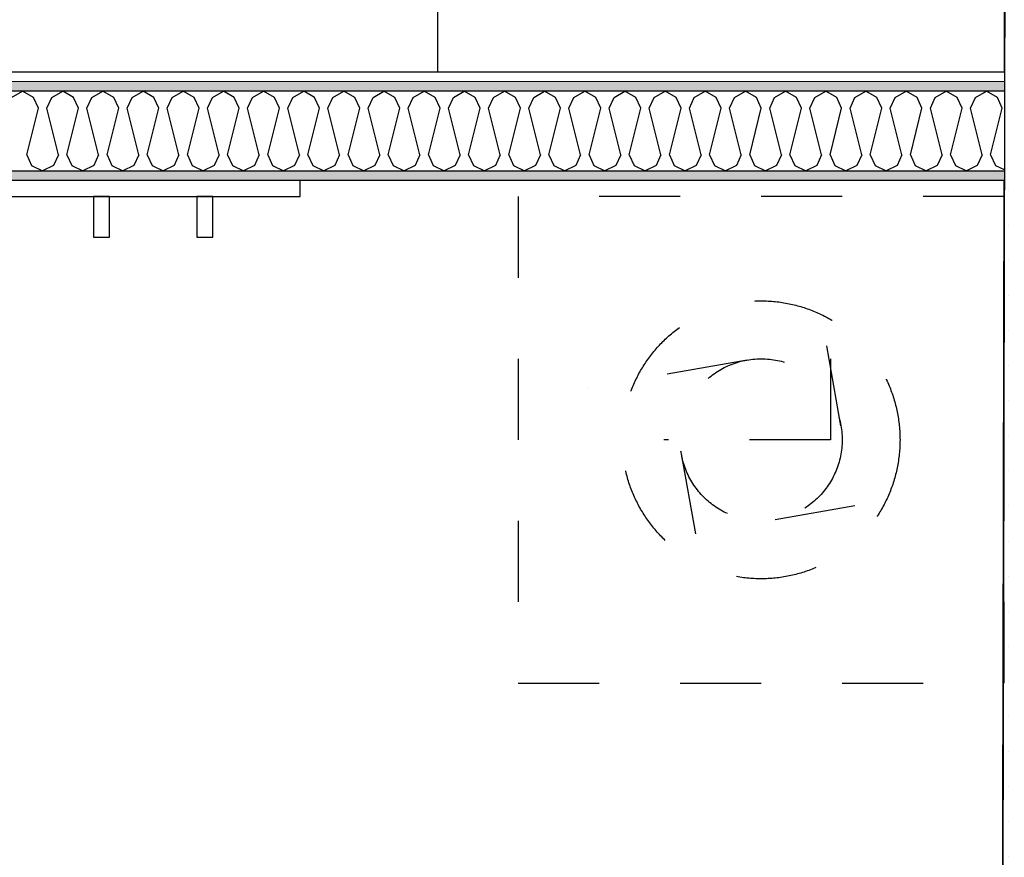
# Model space of a CAD drawing. Header units: millimetres. Extents: x -3836 to 10135, y -3581 to 11389.
# Tile 34 of 47: x 6317 to 7533, y 4438 to 5471. Entities that reach past the tile are written whole.
import ezdxf
from ezdxf.enums import TextEntityAlignment as Align

# ---------------------------------------------------------------- set-up
doc = ezdxf.new("R2010")
doc.units = ezdxf.units.MM
doc.header["$LTSCALE"] = 0.5
doc.header["$MEASUREMENT"] = 0
doc.linetypes.add('PLINE', pattern=[0])
doc.linetypes.add('Stipling', pattern=[400, 200, -200])
for name, color, linetype in [('231- Bærende yttervegger (Skravur)(Nye konstruksjoner)', 7, 'Continuous'), ('242- Ikke-bærende innervegger (Skravur)(Nye konstruksjoner)', 7, 'Continuous'), ('242- Ikke-bærende innervegger(Nye konstruksjoner)', 7, 'Continuous'), ('252- Gulv på grunn_ bunnplate(Nye konstruksjoner)', 7, 'Continuous'), ('275- Skap og reoler(Nye konstruksjoner)', 7, 'Continuous'), ('315- Utstyr for sanitærinstallasjoner(Nye konstruksjoner)', 7, 'Continuous'), ('68-- Inventar (løst)(Nye konstruksjoner)', 7, 'Continuous'), ('862- M___Nettoareal(Nye konstruksjoner)', 7, 'Continuous'), ('862- M___Nettoareal(Polylinje)(Nye konstruksjoner)', 7, 'Continuous'), ('862- M___Nettoareal(Tekst)(Nye konstruksjoner)', 7, 'Continuous')]:
    doc.layers.add(name, color=color, linetype=linetype)
doc.layers.add('236- Innvendig kledning og overflate(Nye konstruksjoner)', color=7, linetype='Continuous', lineweight=0)
doc.styles.add('GENERATED_STYLE_1', font='arial.ttf')
pattern_1 = [(0, (0, 0), (0, 43.30127018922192), [0, -25]), (0, (12.5, 21.65063470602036), (0, 43.30127018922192), [0, -25])]

# ---------------------------------------------------------------- blocks, each defined once
blk = doc.blocks.new('Bad_6_2', base_point=(5163.508207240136, 4440.601220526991))
at = {"layer": '862- M___Nettoareal(Polylinje)(Nye konstruksjoner)', "linetype": 'PLINE', "flags": 128}
blk.add_lwpolyline([(7528.651428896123, 3482.968918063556), (7532.524025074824, 5272.968918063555), (4405.449446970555, 5272.968918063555), (4405.449446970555, 3482.968918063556)], close=True, dxfattribs=at)
at = {"layer": '862- M___Nettoareal(Tekst)(Nye konstruksjoner)', "style": 'GENERATED_STYLE_1'}
for tag, height, p in [('DUMMY_862', 100, (4995.762707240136, 4754.886934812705)), ('DUMMY_861', 100, (4919.490207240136, 4732.029786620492)), ('DUMMY_863', 200, (5407.526207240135, 4597.744077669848)), ('ROOM_NAME', 200, (4919.490207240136, 4552.029781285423)), ('DUMMY_864', 100, (4919.490207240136, 4283.458363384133))]:
    blk.add_attdef(tag, text='', height=height, dxfattribs=at).set_placement(p, align=Align.TOP_LEFT)
blk = doc.blocks.new('Soverom_3_6', base_point=(5938.861854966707, 6191.369605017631))
at = {"layer": '862- M___Nettoareal(Polylinje)(Nye konstruksjoner)', "linetype": 'PLINE', "flags": 128}
blk.add_lwpolyline([(4641.903639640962, 8929.55697716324), (4641.903639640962, 6730.968918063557), (4405.449446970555, 6730.968918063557), (4405.449446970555, 5406.968918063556), (7532.813928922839, 5406.968918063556), (7540.434912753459, 8929.55697716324)], close=True, dxfattribs=at)
at = {"layer": '862- M___Nettoareal(Tekst)(Nye konstruksjoner)', "style": 'GENERATED_STYLE_1'}
for tag, height, p in [('DUMMY_862', 100, (5466.361854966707, 6505.655319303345)), ('DUMMY_861', 100, (5390.089354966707, 6482.798171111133)), ('DUMMY_863', 200, (6487.634354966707, 6348.512462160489)), ('ROOM_NAME', 200, (5390.089354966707, 6302.798165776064)), ('DUMMY_864', 100, (5390.089354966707, 6034.226747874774))]:
    blk.add_attdef(tag, text='', height=height, dxfattribs=at).set_placement(p, align=Align.TOP_LEFT)
blk = doc.blocks.new('*X98')
at = {"layer": '242- Ikke-bærende innervegger (Skravur)(Nye konstruksjoner)', "linetype": 'PLINE'}
for p, q in [((6307.180552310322, 5375.413520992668), (6320.718732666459, 5382.968918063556)), ((6334.256913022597, 5375.413520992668), (6320.718732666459, 5382.968918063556)), ((6340.298163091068, 5362.138110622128), (6334.256913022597, 5375.413520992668)), ((6350.713566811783, 5362.138110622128), (6356.754816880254, 5375.413520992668)), ((6356.754816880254, 5375.413520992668), (6370.292997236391, 5382.968918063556)), ((6383.831177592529, 5375.413520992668), (6370.292997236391, 5382.968918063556)), ((6389.872427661, 5362.138110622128), (6383.831177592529, 5375.413520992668)), ((6400.287831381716, 5362.138110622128), (6406.329081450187, 5375.413520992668)), ((6406.329081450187, 5375.413520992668), (6419.867261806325, 5382.968918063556)), ((6433.405442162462, 5375.413520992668), (6419.867261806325, 5382.968918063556)), ((6439.446692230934, 5362.138110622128), (6433.405442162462, 5375.413520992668)), ((6449.862095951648, 5362.138110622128), (6455.903346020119, 5375.413520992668)), ((6455.903346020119, 5375.413520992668), (6469.441526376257, 5382.968918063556)), ((6482.979706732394, 5375.413520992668), (6469.441526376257, 5382.968918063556)), ((6489.020956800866, 5362.138110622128), (6482.979706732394, 5375.413520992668)), ((6499.436360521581, 5362.138110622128), (6505.477610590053, 5375.413520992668)), ((6505.477610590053, 5375.413520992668), (6519.01579094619, 5382.968918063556)), ((6532.553971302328, 5375.413520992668), (6519.01579094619, 5382.968918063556)), ((6538.5952213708, 5362.138110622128), (6532.553971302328, 5375.413520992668)), ((6549.010625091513, 5362.138110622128), (6555.051875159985, 5375.413520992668)), ((6555.051875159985, 5375.413520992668), (6568.590055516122, 5382.968918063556)), ((6582.12823587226, 5375.413520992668), (6568.590055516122, 5382.968918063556)), ((6588.169485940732, 5362.138110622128), (6582.12823587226, 5375.413520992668)), ((6598.584889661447, 5362.138110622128), (6604.626139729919, 5375.413520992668)), ((6604.626139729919, 5375.413520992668), (6618.164320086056, 5382.968918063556)), ((6631.702500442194, 5375.413520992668), (6618.164320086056, 5382.968918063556)), ((6637.743750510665, 5362.138110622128), (6631.702500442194, 5375.413520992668)), ((6648.159154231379, 5362.138110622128), (6654.200404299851, 5375.413520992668)), ((6654.200404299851, 5375.413520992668), (6667.738584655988, 5382.968918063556)), ((6681.276765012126, 5375.413520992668), (6667.738584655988, 5382.968918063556)), ((6687.318015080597, 5362.138110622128), (6681.276765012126, 5375.413520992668)), ((6697.733418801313, 5362.138110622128), (6703.774668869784, 5375.413520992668)), ((6703.774668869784, 5375.413520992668), (6717.312849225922, 5382.968918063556)), ((6730.85102958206, 5375.413520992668), (6717.312849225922, 5382.968918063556)), ((6736.892279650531, 5362.138110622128), (6730.85102958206, 5375.413520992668)), ((6747.307683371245, 5362.138110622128), (6753.348933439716, 5375.413520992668)), ((6753.348933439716, 5375.413520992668), (6766.887113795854, 5382.968918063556)), ((6780.425294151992, 5375.413520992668), (6766.887113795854, 5382.968918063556)), ((6786.466544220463, 5362.138110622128), (6780.425294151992, 5375.413520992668)), ((6796.881947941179, 5362.138110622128), (6802.92319800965, 5375.413520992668)), ((6802.92319800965, 5375.413520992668), (6816.461378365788, 5382.968918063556)), ((6829.999558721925, 5375.413520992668), (6816.461378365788, 5382.968918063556)), ((6836.040808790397, 5362.138110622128), (6829.999558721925, 5375.413520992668)), ((6846.456212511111, 5362.138110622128), (6852.497462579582, 5375.413520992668)), ((6852.497462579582, 5375.413520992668), (6866.03564293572, 5382.968918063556)), ((6879.573823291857, 5375.413520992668), (6866.03564293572, 5382.968918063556)), ((6885.615073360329, 5362.138110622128), (6879.573823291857, 5375.413520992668)), ((6896.030477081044, 5362.138110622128), (6902.071727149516, 5375.413520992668)), ((6902.071727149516, 5375.413520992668), (6915.609907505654, 5382.968918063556)), ((6929.148087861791, 5375.413520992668), (6915.609907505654, 5382.968918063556)), ((6935.189337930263, 5362.138110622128), (6929.148087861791, 5375.413520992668)), ((6945.604741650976, 5362.138110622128), (6951.645991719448, 5375.413520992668)), ((6951.645991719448, 5375.413520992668), (6965.184172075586, 5382.968918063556)), ((6978.722352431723, 5375.413520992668), (6965.184172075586, 5382.968918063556)), ((6984.763602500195, 5362.138110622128), (6978.722352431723, 5375.413520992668)), ((6995.17900622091, 5362.138110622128), (7001.220256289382, 5375.413520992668)), ((7001.220256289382, 5375.413520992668), (7014.758436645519, 5382.968918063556)), ((7028.296617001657, 5375.413520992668), (7014.758436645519, 5382.968918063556)), ((7034.337867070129, 5362.138110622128), (7028.296617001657, 5375.413520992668)), ((7044.753270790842, 5362.138110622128), (7050.794520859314, 5375.413520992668)), ((7050.794520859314, 5375.413520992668), (7064.332701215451, 5382.968918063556)), ((7077.870881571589, 5375.413520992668), (7064.332701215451, 5382.968918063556)), ((7083.912131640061, 5362.138110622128), (7077.870881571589, 5375.413520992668)), ((7094.327535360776, 5362.138110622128), (7100.368785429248, 5375.413520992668)), ((7100.368785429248, 5375.413520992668), (7113.906965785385, 5382.968918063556)), ((7127.445146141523, 5375.413520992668), (7113.906965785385, 5382.968918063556)), ((7133.486396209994, 5362.138110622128), (7127.445146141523, 5375.413520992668)), ((7143.901799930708, 5362.138110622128), (7149.943049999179, 5375.413520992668)), ((7149.943049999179, 5375.413520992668), (7163.481230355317, 5382.968918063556)), ((7177.019410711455, 5375.413520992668), (7163.481230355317, 5382.968918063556)), ((7183.060660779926, 5362.138110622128), (7177.019410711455, 5375.413520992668)), ((7193.476064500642, 5362.138110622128), (7199.517314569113, 5375.413520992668)), ((7199.517314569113, 5375.413520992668), (7213.055494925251, 5382.968918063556)), ((7226.593675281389, 5375.413520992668), (7213.055494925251, 5382.968918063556)), ((7232.63492534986, 5362.138110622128), (7226.593675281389, 5375.413520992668)), ((7243.050329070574, 5362.138110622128), (7249.091579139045, 5375.413520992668)), ((7249.091579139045, 5375.413520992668), (7262.629759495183, 5382.968918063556)), ((7276.167939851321, 5375.413520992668), (7262.629759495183, 5382.968918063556)), ((7282.209189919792, 5362.138110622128), (7276.167939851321, 5375.413520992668)), ((7292.624593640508, 5362.138110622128), (7298.665843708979, 5375.413520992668)), ((7298.665843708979, 5375.413520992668), (7312.204024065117, 5382.968918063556)), ((7325.742204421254, 5375.413520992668), (7312.204024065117, 5382.968918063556)), ((7331.783454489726, 5362.138110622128), (7325.742204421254, 5375.413520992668)), ((7342.19885821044, 5362.138110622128), (7348.240108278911, 5375.413520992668)), ((7348.240108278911, 5375.413520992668), (7361.778288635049, 5382.968918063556)), ((7375.316468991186, 5375.413520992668), (7361.778288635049, 5382.968918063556)), ((7381.357719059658, 5362.138110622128), (7375.316468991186, 5375.413520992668)), ((7391.773122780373, 5362.138110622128), (7397.814372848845, 5375.413520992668)), ((7397.814372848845, 5375.413520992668), (7411.352553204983, 5382.968918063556)), ((7424.89073356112, 5375.413520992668), (7411.352553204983, 5382.968918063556)), ((7430.931983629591, 5362.138110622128), (7424.89073356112, 5375.413520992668)), ((7441.347387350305, 5362.138110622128), (7447.388637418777, 5375.413520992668)), ((7447.388637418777, 5375.413520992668), (7460.926817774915, 5382.968918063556)), ((7474.464998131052, 5375.413520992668), (7460.926817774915, 5382.968918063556)), ((7480.506248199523, 5362.138110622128), (7474.464998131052, 5375.413520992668)), ((7490.921651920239, 5362.138110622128), (7496.962901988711, 5375.413520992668)), ((7496.962901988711, 5375.413520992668), (7510.501082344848, 5382.968918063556)), ((7524.039262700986, 5375.413520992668), (7510.501082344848, 5382.968918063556)), ((7530.080512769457, 5362.138110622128), (7524.039262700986, 5375.413520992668)), ((6325.926434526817, 5304.651196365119), (6340.298163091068, 5362.138110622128)), ((6365.085295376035, 5304.651196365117), (6350.713566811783, 5362.138110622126)), ((6375.500699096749, 5304.651196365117), (6389.872427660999, 5362.138110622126)), ((6414.659559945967, 5304.651196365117), (6400.287831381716, 5362.138110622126)), ((6425.074963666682, 5304.651196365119), (6439.446692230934, 5362.138110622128)), ((6464.233824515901, 5304.651196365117), (6449.862095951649, 5362.138110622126)), ((6474.649228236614, 5304.651196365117), (6489.020956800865, 5362.138110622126)), ((6513.808089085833, 5304.651196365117), (6499.436360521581, 5362.138110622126)), ((6524.223492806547, 5304.651196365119), (6538.5952213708, 5362.138110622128)), ((6563.382353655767, 5304.651196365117), (6549.010625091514, 5362.138110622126)), ((6573.797757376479, 5304.651196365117), (6588.169485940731, 5362.138110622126)), ((6612.956618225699, 5304.651196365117), (6598.584889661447, 5362.138110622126)), ((6623.372021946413, 5304.651196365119), (6637.743750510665, 5362.138110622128)), ((6662.530882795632, 5304.651196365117), (6648.15915423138, 5362.138110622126)), ((6672.946286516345, 5304.651196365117), (6687.318015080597, 5362.138110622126)), ((6712.105147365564, 5304.651196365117), (6697.733418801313, 5362.138110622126)), ((6722.520551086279, 5304.651196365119), (6736.892279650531, 5362.138110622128)), ((6761.679411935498, 5304.651196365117), (6747.307683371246, 5362.138110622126)), ((6772.094815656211, 5304.651196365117), (6786.466544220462, 5362.138110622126)), ((6811.25367650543, 5304.651196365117), (6796.881947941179, 5362.138110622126)), ((6821.669080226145, 5304.651196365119), (6836.040808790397, 5362.138110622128)), ((6860.827941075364, 5304.651196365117), (6846.456212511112, 5362.138110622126)), ((6871.243344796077, 5304.651196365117), (6885.615073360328, 5362.138110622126)), ((6910.402205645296, 5304.651196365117), (6896.030477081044, 5362.138110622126)), ((6920.81760936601, 5304.651196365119), (6935.189337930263, 5362.138110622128)), ((6959.97647021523, 5304.651196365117), (6945.604741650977, 5362.138110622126)), ((6970.391873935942, 5304.651196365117), (6984.763602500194, 5362.138110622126)), ((7009.550734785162, 5304.651196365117), (6995.17900622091, 5362.138110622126)), ((7019.966138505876, 5304.651196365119), (7034.337867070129, 5362.138110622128)), ((7059.124999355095, 5304.651196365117), (7044.753270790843, 5362.138110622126)), ((7069.540403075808, 5304.651196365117), (7083.91213164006, 5362.138110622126)), ((7108.699263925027, 5304.651196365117), (7094.327535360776, 5362.138110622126)), ((7119.114667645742, 5304.651196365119), (7133.486396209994, 5362.138110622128)), ((7158.273528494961, 5304.651196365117), (7143.901799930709, 5362.138110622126)), ((7168.688932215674, 5304.651196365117), (7183.060660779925, 5362.138110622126)), ((7207.847793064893, 5304.651196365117), (7193.476064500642, 5362.138110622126)), ((7218.263196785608, 5304.651196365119), (7232.63492534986, 5362.138110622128)), ((7257.422057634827, 5304.651196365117), (7243.050329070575, 5362.138110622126)), ((7267.83746135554, 5304.651196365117), (7282.209189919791, 5362.138110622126)), ((7306.996322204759, 5304.651196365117), (7292.624593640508, 5362.138110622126)), ((7317.411725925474, 5304.651196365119), (7331.783454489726, 5362.138110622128)), ((7356.570586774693, 5304.651196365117), (7342.19885821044, 5362.138110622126)), ((7366.985990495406, 5304.651196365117), (7381.357719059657, 5362.138110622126)), ((7406.144851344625, 5304.651196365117), (7391.773122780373, 5362.138110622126)), ((7416.560255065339, 5304.651196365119), (7430.931983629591, 5362.138110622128)), ((7455.719115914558, 5304.651196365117), (7441.347387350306, 5362.138110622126)), ((7466.134519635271, 5304.651196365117), (7480.506248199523, 5362.138110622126)), ((7505.29338048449, 5304.651196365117), (7490.921651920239, 5362.138110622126)), ((7515.708784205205, 5304.651196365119), (7530.080512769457, 5362.138110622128)), ((6325.926434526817, 5304.651196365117), (6331.967684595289, 5291.375785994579)), ((6365.085295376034, 5304.651196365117), (6359.044045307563, 5291.375785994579)), ((6375.500699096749, 5304.651196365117), (6381.54194916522, 5291.375785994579)), ((6414.659559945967, 5304.651196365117), (6408.618309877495, 5291.375785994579)), ((6425.074963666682, 5304.651196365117), (6431.116213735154, 5291.375785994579)), ((6464.2338245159, 5304.651196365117), (6458.192574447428, 5291.375785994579)), ((6474.649228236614, 5304.651196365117), (6480.690478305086, 5291.375785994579)), ((6513.808089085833, 5304.651196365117), (6507.76683901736, 5291.375785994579)), ((6524.223492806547, 5304.651196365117), (6530.26474287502, 5291.375785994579)), ((6563.382353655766, 5304.651196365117), (6557.341103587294, 5291.375785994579)), ((6573.797757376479, 5304.651196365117), (6579.839007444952, 5291.375785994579)), ((6612.956618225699, 5304.651196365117), (6606.915368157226, 5291.375785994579)), ((6623.372021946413, 5304.651196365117), (6629.413272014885, 5291.375785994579)), ((6662.530882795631, 5304.651196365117), (6656.48963272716, 5291.375785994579)), ((6672.946286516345, 5304.651196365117), (6678.987536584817, 5291.375785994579)), ((6712.105147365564, 5304.651196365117), (6706.063897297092, 5291.375785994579)), ((6722.520551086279, 5304.651196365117), (6728.561801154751, 5291.375785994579)), ((6761.679411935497, 5304.651196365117), (6755.638161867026, 5291.375785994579)), ((6772.094815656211, 5304.651196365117), (6778.136065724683, 5291.375785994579)), ((6811.25367650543, 5304.651196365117), (6805.212426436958, 5291.375785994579)), ((6821.669080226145, 5304.651196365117), (6827.710330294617, 5291.375785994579)), ((6860.827941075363, 5304.651196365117), (6854.786691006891, 5291.375785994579)), ((6871.243344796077, 5304.651196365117), (6877.284594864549, 5291.375785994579)), ((6910.402205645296, 5304.651196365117), (6904.360955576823, 5291.375785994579)), ((6920.81760936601, 5304.651196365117), (6926.858859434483, 5291.375785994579)), ((6959.976470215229, 5304.651196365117), (6953.935220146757, 5291.375785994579)), ((6970.391873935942, 5304.651196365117), (6976.433124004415, 5291.375785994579)), ((7009.550734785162, 5304.651196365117), (7003.509484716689, 5291.375785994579)), ((7019.966138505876, 5304.651196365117), (7026.007388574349, 5291.375785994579)), ((7059.124999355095, 5304.651196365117), (7053.083749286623, 5291.375785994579)), ((7069.540403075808, 5304.651196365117), (7075.581653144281, 5291.375785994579)), ((7108.699263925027, 5304.651196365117), (7102.658013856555, 5291.375785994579)), ((7119.114667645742, 5304.651196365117), (7125.155917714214, 5291.375785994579)), ((7158.27352849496, 5304.651196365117), (7152.232278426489, 5291.375785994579)), ((7168.688932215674, 5304.651196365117), (7174.730182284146, 5291.375785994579)), ((7207.847793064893, 5304.651196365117), (7201.806542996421, 5291.375785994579)), ((7218.263196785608, 5304.651196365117), (7224.30444685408, 5291.375785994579)), ((7257.422057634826, 5304.651196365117), (7251.380807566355, 5291.375785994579)), ((7267.83746135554, 5304.651196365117), (7273.878711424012, 5291.375785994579)), ((7306.996322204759, 5304.651196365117), (7300.955072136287, 5291.375785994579)), ((7317.411725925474, 5304.651196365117), (7323.452975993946, 5291.375785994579)), ((7356.570586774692, 5304.651196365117), (7350.52933670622, 5291.375785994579)), ((7366.985990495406, 5304.651196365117), (7373.027240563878, 5291.375785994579)), ((7406.144851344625, 5304.651196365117), (7400.103601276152, 5291.375785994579)), ((7416.560255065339, 5304.651196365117), (7422.601505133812, 5291.375785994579)), ((7455.719115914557, 5304.651196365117), (7449.677865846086, 5291.375785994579)), ((7466.134519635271, 5304.651196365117), (7472.175769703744, 5291.375785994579)), ((7505.29338048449, 5304.651196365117), (7499.252130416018, 5291.375785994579)), ((7515.708784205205, 5304.651196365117), (7521.750034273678, 5291.375785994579)), ((6331.967684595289, 5291.375785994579), (6345.505864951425, 5284.968918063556)), ((6359.044045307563, 5291.375785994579), (6345.505864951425, 5284.968918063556)), ((6381.54194916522, 5291.375785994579), (6395.080129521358, 5284.968918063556)), ((6408.618309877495, 5291.375785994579), (6395.080129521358, 5284.968918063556)), ((6431.116213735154, 5291.375785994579), (6444.654394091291, 5284.968918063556)), ((6458.192574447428, 5291.375785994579), (6444.654394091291, 5284.968918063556)), ((6480.690478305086, 5291.375785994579), (6494.228658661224, 5284.968918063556)), ((6507.76683901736, 5291.375785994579), (6494.228658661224, 5284.968918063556)), ((6530.26474287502, 5291.375785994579), (6543.802923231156, 5284.968918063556)), ((6557.341103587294, 5291.375785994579), (6543.802923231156, 5284.968918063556)), ((6579.839007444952, 5291.375785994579), (6593.377187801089, 5284.968918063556)), ((6606.915368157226, 5291.375785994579), (6593.377187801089, 5284.968918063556)), ((6629.413272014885, 5291.375785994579), (6642.951452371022, 5284.968918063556)), ((6656.48963272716, 5291.375785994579), (6642.951452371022, 5284.968918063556)), ((6678.987536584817, 5291.375785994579), (6692.525716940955, 5284.968918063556)), ((6706.063897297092, 5291.375785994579), (6692.525716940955, 5284.968918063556)), ((6728.561801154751, 5291.375785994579), (6742.099981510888, 5284.968918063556)), ((6755.638161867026, 5291.375785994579), (6742.099981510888, 5284.968918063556)), ((6778.136065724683, 5291.375785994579), (6791.674246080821, 5284.968918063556)), ((6805.212426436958, 5291.375785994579), (6791.674246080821, 5284.968918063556)), ((6827.710330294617, 5291.375785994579), (6841.248510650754, 5284.968918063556)), ((6854.786691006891, 5291.375785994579), (6841.248510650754, 5284.968918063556)), ((6877.284594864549, 5291.375785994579), (6890.822775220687, 5284.968918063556)), ((6904.360955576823, 5291.375785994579), (6890.822775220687, 5284.968918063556)), ((6926.858859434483, 5291.375785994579), (6940.39703979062, 5284.968918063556)), ((6953.935220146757, 5291.375785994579), (6940.39703979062, 5284.968918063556)), ((6976.433124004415, 5291.375785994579), (6989.971304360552, 5284.968918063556)), ((7003.509484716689, 5291.375785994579), (6989.971304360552, 5284.968918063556)), ((7026.007388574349, 5291.375785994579), (7039.545568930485, 5284.968918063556)), ((7053.083749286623, 5291.375785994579), (7039.545568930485, 5284.968918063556)), ((7075.581653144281, 5291.375785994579), (7089.119833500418, 5284.968918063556)), ((7102.658013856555, 5291.375785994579), (7089.119833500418, 5284.968918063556)), ((7125.155917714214, 5291.375785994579), (7138.694098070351, 5284.968918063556)), ((7152.232278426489, 5291.375785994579), (7138.694098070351, 5284.968918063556)), ((7174.730182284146, 5291.375785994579), (7188.268362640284, 5284.968918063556)), ((7201.806542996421, 5291.375785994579), (7188.268362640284, 5284.968918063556)), ((7224.30444685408, 5291.375785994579), (7237.842627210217, 5284.968918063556)), ((7251.380807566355, 5291.375785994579), (7237.842627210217, 5284.968918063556)), ((7273.878711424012, 5291.375785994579), (7287.41689178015, 5284.968918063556)), ((7300.955072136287, 5291.375785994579), (7287.41689178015, 5284.968918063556)), ((7323.452975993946, 5291.375785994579), (7336.991156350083, 5284.968918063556)), ((7350.52933670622, 5291.375785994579), (7336.991156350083, 5284.968918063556)), ((7373.027240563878, 5291.375785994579), (7386.565420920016, 5284.968918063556)), ((7400.103601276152, 5291.375785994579), (7386.565420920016, 5284.968918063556)), ((7422.601505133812, 5291.375785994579), (7436.139685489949, 5284.968918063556)), ((7449.677865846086, 5291.375785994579), (7436.139685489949, 5284.968918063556)), ((7472.175769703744, 5291.375785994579), (7485.713950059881, 5284.968918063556)), ((7499.252130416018, 5291.375785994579), (7485.713950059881, 5284.968918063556)), ((7521.750034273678, 5291.375785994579), (7532.55278726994, 5286.263443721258))]:
    blk.add_line(p, q, dxfattribs=at)
blk = doc.blocks.new('Garderobe 02[3]', base_point=(6832.813928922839, 6606.968918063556))
at = {"layer": '275- Skap og reoler(Nye konstruksjoner)', "linetype": 'PLINE', "flags": 128}
blk.add_lwpolyline([(6832.813928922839, 6606.968918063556), (6832.813928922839, 5406.968918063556), (7532.813928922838, 5406.968918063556), (7532.813928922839, 6606.968918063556)], close=True, dxfattribs=at)
blk = doc.blocks.new('Vaskemaskin[24]', base_point=(7532.376344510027, 4952.968918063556))
at = {"layer": '315- Utstyr for sanitærinstallasjoner(Nye konstruksjoner)', "linetype": 'Stipling'}
for p, q in [((7330.857119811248, 4970.33373583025), (7296.127484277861, 5167.295286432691)), ((7215.011526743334, 5051.449693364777), (7018.049976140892, 5016.72005783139)), ((7133.895569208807, 4935.604100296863), (7168.625204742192, 4738.642549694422)), ((7249.74116227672, 4854.488142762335), (7446.702712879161, 4889.217778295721))]:
    blk.add_line(p, q, dxfattribs=at)
at = {"layer": '315- Utstyr for sanitærinstallasjoner(Nye konstruksjoner)', "linetype": 'Stipling', "flags": 128}
blk.add_lwpolyline([(7532.376344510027, 5252.968918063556), (6932.376344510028, 5252.968918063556), (6932.376344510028, 4652.968918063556), (7532.376344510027, 4652.968918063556)], close=True, dxfattribs=at)
at = {"layer": '315- Utstyr for sanitærinstallasjoner(Nye konstruksjoner)', "linetype": 'Stipling'}
blk.add_circle((7232.376344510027, 4952.968918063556), 99.99999999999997, dxfattribs=at)
blk = doc.blocks.new('Tørketrommel[25]', base_point=(6932.376344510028, 5252.968918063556))
at = {"layer": '315- Utstyr for sanitærinstallasjoner(Nye konstruksjoner)', "linetype": 'Stipling'}
for p, q in [((7318.090630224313, 5052.968918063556), (7318.090630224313, 4852.968918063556)), ((7318.090630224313, 4952.968918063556), (7112.376344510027, 4952.968918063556))]:
    blk.add_line(p, q, dxfattribs=at)
at = {"layer": '315- Utstyr for sanitærinstallasjoner(Nye konstruksjoner)', "linetype": 'Stipling', "flags": 128}
blk.add_lwpolyline([(7532.376344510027, 5252.968918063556), (6932.376344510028, 5252.968918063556), (6932.376344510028, 4652.968918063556), (7532.376344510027, 4652.968918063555)], close=True, dxfattribs=at)
at = {"layer": '315- Utstyr for sanitærinstallasjoner(Nye konstruksjoner)', "linetype": 'Stipling'}
blk.add_circle((7232.376344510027, 4952.968918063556), 171.4285714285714, dxfattribs=at)
blk = doc.blocks.new('Knagger[42]', base_point=(6163.250229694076, 5272.968918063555))
at = {"layer": '68-- Inventar (løst)(Nye konstruksjoner)', "linetype": 'PLINE', "flags": 128}
for points in [[(5663.250229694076, 5252.968918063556), (6663.250229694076, 5252.968918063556), (6663.250229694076, 5272.968918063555), (5663.250229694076, 5272.968918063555)], [(5790.750229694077, 5202.968918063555), (5790.750229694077, 5252.968918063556), (5770.750229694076, 5252.968918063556), (5770.750229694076, 5202.968918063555)], [(5918.250229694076, 5202.968918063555), (5918.250229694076, 5252.968918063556), (5898.250229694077, 5252.968918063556), (5898.250229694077, 5202.968918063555)], [(6045.750229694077, 5202.968918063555), (6045.750229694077, 5252.968918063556), (6025.750229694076, 5252.968918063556), (6025.750229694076, 5202.968918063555)], [(6173.250229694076, 5202.968918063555), (6173.250229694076, 5252.968918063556), (6153.250229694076, 5252.968918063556), (6153.250229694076, 5202.968918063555)], [(6300.750229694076, 5202.968918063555), (6300.750229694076, 5252.968918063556), (6280.750229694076, 5252.968918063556), (6280.750229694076, 5202.968918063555)], [(6428.250229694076, 5202.968918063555), (6428.250229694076, 5252.968918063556), (6408.250229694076, 5252.968918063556), (6408.250229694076, 5202.968918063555)], [(6555.750229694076, 5202.968918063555), (6555.750229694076, 5252.968918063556), (6535.750229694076, 5252.968918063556), (6535.750229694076, 5202.968918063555)]]:
    blk.add_lwpolyline(points, close=True, dxfattribs=at)

msp = doc.modelspace()

# ---------------------------------------------------------------- hatches: boundary and pattern name
at = {"layer": '231- Bærende yttervegger (Skravur)(Nye konstruksjoner)', "linetype": 'Continuous'}
h = msp.add_hatch(dxfattribs=at)
h.set_pattern_fill('Prikker_tett', color=256, style=0, pattern_type=2)
h.set_pattern_definition(pattern_1)
h.paths.add_polyline_path([(7532.549986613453, 5284.968918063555), (7532.524025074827, 5272.968918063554), (7544.524053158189, 5272.968918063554), (7544.550014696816, 5284.968918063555)])
h = msp.add_hatch(dxfattribs=at)
h.set_pattern_fill('Prikker_tett', color=256, style=0, pattern_type=2)
h.set_pattern_definition(pattern_1)
h.paths.add_polyline_path([(7532.524025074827, 5272.968918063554), (7528.651428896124, 3482.968918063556), (7540.651456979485, 3482.968918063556), (7544.524053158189, 5272.968918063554)])
at = {"layer": '242- Ikke-bærende innervegger (Skravur)(Nye konstruksjoner)', "linetype": 'Continuous'}
h = msp.add_hatch(dxfattribs=at)
h.set_pattern_fill('Prikker_tett', color=256, style=0, pattern_type=2)
h.set_pattern_definition(pattern_1)
h.paths.add_polyline_path([(7532.78796738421, 5394.968918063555), (4405.449446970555, 5394.968918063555), (4405.449446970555, 5382.968918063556), (7532.762005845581, 5382.968918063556)])
h = msp.add_hatch(dxfattribs=at)
h.set_pattern_fill('Prikker_tett', color=256, style=0, pattern_type=2)
h.set_pattern_definition(pattern_1)
h.paths.add_polyline_path([(4405.449446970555, 5272.968918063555), (7532.524025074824, 5272.968918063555), (7532.549986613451, 5284.968918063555), (4405.449446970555, 5284.968918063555)])

# ---------------------------------------------------------------- linework, layer by layer
at = {"layer": '236- Innvendig kledning og overflate(Nye konstruksjoner)', "linetype": 'PLINE', "flags": 128}
for points in [[(7532.78796738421, 5394.968918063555), (4405.449446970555, 5394.968918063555)], [(4405.449446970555, 5272.968918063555), (7532.524025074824, 5272.968918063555)], [(7532.524025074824, 5272.968918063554), (7528.651428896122, 3482.968918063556)]]:
    msp.add_lwpolyline(points, dxfattribs=at)
at = {"layer": '242- Ikke-bærende innervegger(Nye konstruksjoner)', "linetype": 'PLINE'}
for p, q in [((7532.762005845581, 5382.968918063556), (4405.449446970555, 5382.968918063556)), ((4405.449446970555, 5284.968918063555), (7532.549986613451, 5284.968918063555))]:
    msp.add_line(p, q, dxfattribs=at)
at = {"layer": '252- Gulv på grunn_ bunnplate(Nye konstruksjoner)', "linetype": 'PLINE', "flags": 128}
msp.add_lwpolyline([(259.0000000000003, 259.0000000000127), (259.0000000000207, 8929.556977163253), (7540.434912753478, 8929.55697716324), (7519.271931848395, -852.4430228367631), (4405.449446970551, -852.4430228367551), (4405.449446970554, 259.0000000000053)], close=True, dxfattribs=at)

# ---------------------------------------------------------------- block references
at = {"layer": '242- Ikke-bærende innervegger(Nye konstruksjoner)'}
msp.add_blockref('*X98', (0, 0), dxfattribs=at)
at = {"layer": '275- Skap og reoler(Nye konstruksjoner)', "linetype": 'PLINE'}
msp.add_blockref('Garderobe 02[3]', (6832.813928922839, 6606.968918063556), dxfattribs=at)
at = {"layer": '315- Utstyr for sanitærinstallasjoner(Nye konstruksjoner)', "linetype": 'Stipling'}
for name, p in [('Vaskemaskin[24]', (7532.376344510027, 4952.968918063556)), ('Tørketrommel[25]', (6932.376344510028, 5252.968918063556))]:
    msp.add_blockref(name, p, dxfattribs=at)
at = {"layer": '68-- Inventar (løst)(Nye konstruksjoner)', "linetype": 'PLINE'}
msp.add_blockref('Knagger[42]', (6163.250229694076, 5272.968918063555), dxfattribs=at)
at = {"layer": '862- M___Nettoareal(Nye konstruksjoner)', "linetype": 'Continuous'}
for name, p in [('Soverom_3_6', (5938.861854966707, 6191.369605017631)), ('Bad_6_2', (5163.508207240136, 4440.601220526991))]:
    msp.add_blockref(name, p, dxfattribs=at)

doc.saveas('drawing.dxf')
